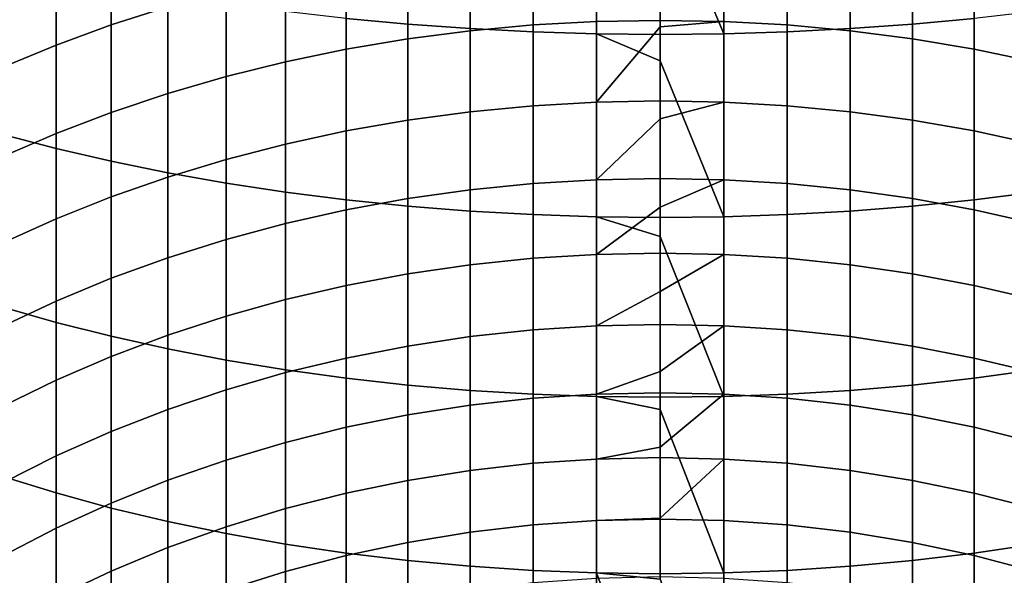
# Model space of a CAD drawing. Header units: metres. Extents: x -82 to 82, y -314 to 27.
# Tile 23 of 256: x -7.22 to 3.88, y -282.47 to -276.21. Entities that reach past the tile are written whole.
import ezdxf

# ---------------------------------------------------------------- set-up
doc = ezdxf.new("R2010")
doc.units = ezdxf.units.M
doc.layers.add('solid_K_24_41_04_000C07', color=7, linetype='CONTINUOUS')

msp = doc.modelspace()

# ---------------------------------------------------------------- linework, layer by layer
at = {"layer": 'solid_K_24_41_04_000C07'}
for points in [[(-3.537345, -276.192444, 304.471954), (-2.842854, -276.257233, 304.635437), (-2.842854, -274.173584, 305.414795), (-3.537345, -274.115143, 305.248932)], [(-2.842854, -276.257233, 304.635437), (-2.13973, -276.307831, 304.763153), (-2.13973, -274.219208, 305.544342), (-2.842854, -274.173584, 305.414795)], [(2.13973, -276.307831, 304.763153), (2.842854, -276.257233, 304.635437), (2.842854, -274.173584, 305.414795), (2.13973, -274.219208, 305.544342)], [(2.842854, -276.257233, 304.635437), (3.537345, -276.192444, 304.471954), (3.537345, -274.115143, 305.248932), (2.842854, -274.173584, 305.414795)], [(-2.13973, -276.307831, 304.763153), (-1.430107, -276.344055, 304.854614), (-1.430107, -274.251892, 305.637177), (-2.13973, -274.219208, 305.544342)], [(-1.430107, -276.344055, 304.854614), (-0.716141, -276.365845, 304.909637), (-0.716141, -274.271545, 305.692963), (-1.430107, -274.251892, 305.637177)], [(-0.716141, -276.365845, 304.909637), (0, -276.373138, 304.927979), (0, -274.657043, 305.57666), (-0.716141, -274.271545, 305.692963)], [(0.716141, -274.271545, 305.692963), (0, -274.278107, 305.711578), (0, -274.657043, 305.57666), (0.716141, -276.365845, 304.909637)], [(0.716141, -276.365845, 304.909637), (1.430107, -276.344055, 304.854614), (1.430107, -274.251892, 305.637177), (0.716141, -274.271545, 305.692963)], [(1.430107, -276.344055, 304.854614), (2.13973, -276.307831, 304.763153), (2.13973, -274.219208, 305.544342), (1.430107, -274.251892, 305.637177)], [(0.716141, -276.365845, 304.909637), (0, -274.657043, 305.57666), (0, -276.373138, 304.927979)], [(-5.548094, -276.061646, 276.734131), (-6.187316, -276.26651, 276.984467), (-6.187316, -275.248993, 277.78476), (-5.548094, -275.053955, 277.526703)], [(-6.187316, -276.26651, 276.984467), (-6.807748, -276.493317, 277.261719), (-6.807748, -275.464966, 278.070526), (-6.187316, -275.248993, 277.78476)], [(0, -276.214172, 274.972076), (-0.716141, -276.227234, 274.986847), (-0.716141, -275.286804, 275.787109), (0, -275.274292, 275.77182)], [(0.716141, -276.227234, 274.986847), (0, -276.214172, 274.972076), (0, -275.274292, 275.77182), (0.716141, -275.286804, 275.787109)], [(-2.13973, -276.331635, 275.104858), (-2.842854, -276.422638, 275.207733), (-2.842854, -275.473541, 276.01535), (-2.13973, -275.386566, 275.909058)], [(-1.430107, -276.266449, 275.031158), (-2.13973, -276.331635, 275.104858), (-2.13973, -275.386566, 275.909058), (-1.430107, -275.324249, 275.832886)], [(-0.716141, -276.227234, 274.986847), (-1.430107, -276.266449, 275.031158), (-1.430107, -275.324249, 275.832886), (-0.716141, -275.286804, 275.787109)], [(1.430107, -276.266449, 275.031158), (0.716141, -276.227234, 274.986847), (0.716141, -275.286804, 275.787109), (1.430107, -275.324249, 275.832886)], [(2.13973, -276.331635, 275.104858), (1.430107, -276.266449, 275.031158), (1.430107, -275.324249, 275.832886), (2.13973, -275.386566, 275.909058)], [(2.842854, -276.422638, 275.207733), (2.13973, -276.331635, 275.104858), (2.13973, -275.386566, 275.909058), (2.842854, -275.473541, 276.01535)], [(-6.807748, -276.493317, 277.261719), (-7.407505, -276.741455, 277.564972), (-7.407505, -275.701233, 278.383148), (-6.807748, -275.464966, 278.070526)], [(-2.842854, -276.422638, 275.207733), (-3.537345, -276.539185, 275.339447), (-3.537345, -275.5849, 276.151459), (-2.842854, -275.473541, 276.01535)], [(3.537345, -276.539185, 275.339447), (2.842854, -276.422638, 275.207733), (2.842854, -275.473541, 276.01535), (3.537345, -275.5849, 276.151459)], [(-7.407505, -277.50058, 301.944672), (-6.807748, -277.658844, 302.303131), (-6.807748, -275.664093, 303.138275), (-7.407505, -275.519745, 302.773987)], [(-3.537345, -276.539185, 275.339447), (-4.221093, -276.680908, 275.499634), (-4.221093, -275.720337, 276.316986), (-3.537345, -275.5849, 276.151459)], [(4.221093, -276.680908, 275.499634), (3.537345, -276.539185, 275.339447), (3.537345, -275.5849, 276.151459), (4.221093, -275.720337, 276.316986)], [(-6.807748, -277.658844, 302.303131), (-6.187316, -277.803528, 302.630829), (-6.187316, -275.796021, 303.471283), (-6.807748, -275.664093, 303.138275)], [(-4.221093, -276.680908, 275.499634), (-4.892022, -276.847351, 275.687744), (-4.892022, -275.879425, 276.511383), (-4.221093, -275.720337, 276.316986)], [(-6.187316, -277.803528, 302.630829), (-5.548094, -277.934204, 302.926727), (-5.548094, -275.915161, 303.772034), (-6.187316, -275.796021, 303.471283)], [(-4.892022, -276.847351, 275.687744), (-5.548094, -277.038025, 275.90329), (-5.548094, -276.061646, 276.734131), (-4.892022, -275.879425, 276.511383)], [(-5.548094, -277.934204, 302.926727), (-4.892022, -278.050415, 303.190002), (-4.892022, -276.021179, 304.039581), (-5.548094, -275.915161, 303.772034)], [(-4.892022, -278.050415, 303.190002), (-4.221093, -278.151886, 303.4198), (-4.221093, -276.113678, 304.273132), (-4.892022, -276.021179, 304.039581)], [(-5.548094, -277.038025, 275.90329), (-6.187316, -277.25238, 276.145569), (-6.187316, -276.26651, 276.984467), (-5.548094, -276.061646, 276.734131)], [(-4.221093, -278.151886, 303.4198), (-3.537345, -278.238251, 303.615448), (-3.537345, -276.192444, 304.471954), (-4.221093, -276.113678, 304.273132)], [(3.537345, -278.238251, 303.615448), (4.221093, -278.151886, 303.4198), (4.221093, -276.113678, 304.273132), (3.537345, -276.192444, 304.471954)], [(-6.187316, -277.25238, 276.145569), (-6.807748, -277.489746, 276.413849), (-6.807748, -276.493317, 277.261719), (-6.187316, -276.26651, 276.984467)], [(-3.537345, -278.238251, 303.615448), (-2.842854, -278.309296, 303.776337), (-2.842854, -276.257233, 304.635437), (-3.537345, -276.192444, 304.471954)], [(-2.842854, -278.309296, 303.776337), (-2.13973, -278.364777, 303.901978), (-2.13973, -276.307831, 304.763153), (-2.842854, -276.257233, 304.635437)], [(-1.430107, -277.177002, 274.193695), (-2.13973, -277.244995, 274.264832), (-2.13973, -276.331635, 275.104858), (-1.430107, -276.266449, 275.031158)], [(-0.716141, -277.136139, 274.15094), (-1.430107, -277.177002, 274.193695), (-1.430107, -276.266449, 275.031158), (-0.716141, -276.227234, 274.986847)], [(0, -276.286743, 274.907684), (-0.716141, -277.136139, 274.15094), (-0.716141, -276.227234, 274.986847), (0, -276.214172, 274.972076)], [(0.716141, -276.227234, 274.986847), (0, -276.286743, 274.907684), (0, -276.214172, 274.972076)], [(0.716141, -277.136139, 274.15094), (0, -277.122498, 274.136658), (0, -276.286743, 274.907684), (0.716141, -276.227234, 274.986847)], [(1.430107, -277.177002, 274.193695), (0.716141, -277.136139, 274.15094), (0.716141, -276.227234, 274.986847), (1.430107, -276.266449, 275.031158)], [(2.13973, -277.244995, 274.264832), (1.430107, -277.177002, 274.193695), (1.430107, -276.266449, 275.031158), (2.13973, -276.331635, 275.104858)], [(2.13973, -278.364777, 303.901978), (2.842854, -278.309296, 303.776337), (2.842854, -276.257233, 304.635437), (2.13973, -276.307831, 304.763153)], [(2.842854, -278.309296, 303.776337), (3.537345, -278.238251, 303.615448), (3.537345, -276.192444, 304.471954), (2.842854, -276.257233, 304.635437)], [(-2.13973, -277.244995, 274.264832), (-2.842854, -277.339905, 274.364105), (-2.842854, -276.422638, 275.207733), (-2.13973, -276.331635, 275.104858)], [(-2.13973, -278.364777, 303.901978), (-1.430107, -278.40451, 303.992004), (-1.430107, -276.344055, 304.854614), (-2.13973, -276.307831, 304.763153)], [(-1.430107, -278.40451, 303.992004), (-0.716141, -278.428406, 304.046112), (-0.716141, -276.365845, 304.909637), (-1.430107, -276.344055, 304.854614)], [(0, -276.286743, 274.907684), (0, -277.122498, 274.136658), (-0.716141, -277.136139, 274.15094)], [(0, -276.669128, 304.809753), (0, -276.373138, 304.927979), (-0.716141, -276.365845, 304.909637)], [(-0.716141, -278.428406, 304.046112), (0, -278.436371, 304.064178), (0, -276.669128, 304.809753), (-0.716141, -276.365845, 304.909637)], [(0.716141, -276.365845, 304.909637), (0, -276.373138, 304.927979), (0, -276.669128, 304.809753), (0.716141, -278.428406, 304.046112)], [(0.716141, -278.428406, 304.046112), (1.430107, -278.40451, 303.992004), (1.430107, -276.344055, 304.854614), (0.716141, -276.365845, 304.909637)], [(1.430107, -278.40451, 303.992004), (2.13973, -278.364777, 303.901978), (2.13973, -276.307831, 304.763153), (1.430107, -276.344055, 304.854614)], [(2.842854, -277.339905, 274.364105), (2.13973, -277.244995, 274.264832), (2.13973, -276.331635, 275.104858), (2.842854, -276.422638, 275.207733)], [(-6.807748, -277.489746, 276.413849), (-7.407505, -277.74939, 276.707306), (-7.407505, -276.741455, 277.564972), (-6.807748, -276.493317, 277.261719)], [(-2.842854, -277.339905, 274.364105), (-3.537345, -277.461426, 274.491241), (-3.537345, -276.539185, 275.339447), (-2.842854, -276.422638, 275.207733)], [(3.537345, -277.461426, 274.491241), (2.842854, -277.339905, 274.364105), (2.842854, -276.422638, 275.207733), (3.537345, -276.539185, 275.339447)], [(-3.537345, -277.461426, 274.491241), (-4.221093, -277.609222, 274.645844), (-4.221093, -276.680908, 275.499634), (-3.537345, -276.539185, 275.339447)], [(4.221093, -277.609222, 274.645844), (3.537345, -277.461426, 274.491241), (3.537345, -276.539185, 275.339447), (4.221093, -276.680908, 275.499634)], [(-4.221093, -277.609222, 274.645844), (-4.892022, -277.782806, 274.827423), (-4.892022, -276.847351, 275.687744), (-4.221093, -276.680908, 275.499634)], [(0.716141, -278.428406, 304.046112), (0, -276.669128, 304.809753), (0, -278.436371, 304.064178)], [(-4.892022, -277.782806, 274.827423), (-5.548094, -277.981659, 275.035431), (-5.548094, -277.038025, 275.90329), (-4.892022, -276.847351, 275.687744)], [(-5.548094, -277.981659, 275.035431), (-6.187316, -278.2052, 275.269257), (-6.187316, -277.25238, 276.145569), (-5.548094, -277.038025, 275.90329)], [(-0.716141, -278.012115, 273.280609), (-1.430107, -278.054626, 273.321747), (-1.430107, -277.177002, 274.193695), (-0.716141, -277.136139, 274.15094)], [(0, -277.326477, 273.939941), (-0.716141, -278.012115, 273.280609), (-0.716141, -277.136139, 274.15094), (0, -277.122498, 274.136658)], [(0.716141, -277.136139, 274.15094), (0, -277.326477, 273.939941), (0, -277.122498, 274.136658)], [(0.716141, -278.012115, 273.280609), (0, -277.997925, 273.266876), (0, -277.326477, 273.939941), (0.716141, -277.136139, 274.15094)], [(1.430107, -278.054626, 273.321747), (0.716141, -278.012115, 273.280609), (0.716141, -277.136139, 274.15094), (1.430107, -277.177002, 274.193695)], [(-6.187316, -278.2052, 275.269257), (-6.807748, -278.452698, 275.528198), (-6.807748, -277.489746, 276.413849), (-6.187316, -277.25238, 276.145569)], [(-2.13973, -278.125305, 273.390198), (-2.842854, -278.223969, 273.485748), (-2.842854, -277.339905, 274.364105), (-2.13973, -277.244995, 274.264832)], [(-1.430107, -278.054626, 273.321747), (-2.13973, -278.125305, 273.390198), (-2.13973, -277.244995, 274.264832), (-1.430107, -277.177002, 274.193695)], [(2.13973, -278.125305, 273.390198), (1.430107, -278.054626, 273.321747), (1.430107, -277.177002, 274.193695), (2.13973, -277.244995, 274.264832)], [(2.842854, -278.223969, 273.485748), (2.13973, -278.125305, 273.390198), (2.13973, -277.244995, 274.264832), (2.842854, -277.339905, 274.364105)], [(-2.842854, -278.223969, 273.485748), (-3.537345, -278.350311, 273.608093), (-3.537345, -277.461426, 274.491241), (-2.842854, -277.339905, 274.364105)], [(0, -277.326477, 273.939941), (0, -277.997925, 273.266876), (-0.716141, -278.012115, 273.280609)], [(3.537345, -278.350311, 273.608093), (2.842854, -278.223969, 273.485748), (2.842854, -277.339905, 274.364105), (3.537345, -277.461426, 274.491241)], [(-6.807748, -278.452698, 275.528198), (-7.407505, -278.72348, 275.811432), (-7.407505, -277.74939, 276.707306), (-6.807748, -277.489746, 276.413849)], [(-7.407505, -279.447968, 301.039612), (-6.807748, -279.619934, 301.391693), (-6.807748, -277.658844, 302.303131), (-7.407505, -277.50058, 301.944672)], [(-3.537345, -278.350311, 273.608093), (-4.221093, -278.503937, 273.756866), (-4.221093, -277.609222, 274.645844), (-3.537345, -277.461426, 274.491241)], [(4.221093, -278.503937, 273.756866), (3.537345, -278.350311, 273.608093), (3.537345, -277.461426, 274.491241), (4.221093, -277.609222, 274.645844)], [(-4.221093, -278.503937, 273.756866), (-4.892022, -278.684387, 273.931641), (-4.892022, -277.782806, 274.827423), (-4.221093, -277.609222, 274.645844)], [(-6.807748, -279.619934, 301.391693), (-6.187316, -279.777161, 301.713562), (-6.187316, -277.803528, 302.630829), (-6.807748, -277.658844, 302.303131)], [(-6.187316, -279.777161, 301.713562), (-5.548094, -279.919128, 302.004242), (-5.548094, -277.934204, 302.926727), (-6.187316, -277.803528, 302.630829)], [(-4.892022, -278.684387, 273.931641), (-5.548094, -278.891113, 274.131836), (-5.548094, -277.981659, 275.035431), (-4.892022, -277.782806, 274.827423)], [(-5.548094, -279.919128, 302.004242), (-4.892022, -280.04541, 302.262817), (-4.892022, -278.050415, 303.190002), (-5.548094, -277.934204, 302.926727)], [(-5.548094, -278.891113, 274.131836), (-6.187316, -279.123505, 274.356873), (-6.187316, -278.2052, 275.269257), (-5.548094, -277.981659, 275.035431)], [(-4.892022, -280.04541, 302.262817), (-4.221093, -280.15567, 302.488525), (-4.221093, -278.151886, 303.4198), (-4.892022, -278.050415, 303.190002)], [(-1.430107, -278.897949, 272.416626), (-2.13973, -278.971222, 272.4823), (-2.13973, -278.125305, 273.390198), (-1.430107, -278.054626, 273.321747)], [(-0.716141, -278.853882, 272.377136), (-1.430107, -278.897949, 272.416626), (-1.430107, -278.054626, 273.321747), (-0.716141, -278.012115, 273.280609)], [(0, -278.322266, 272.927002), (-0.716141, -278.853882, 272.377136), (-0.716141, -278.012115, 273.280609), (0, -277.997925, 273.266876)], [(0.716141, -278.012115, 273.280609), (0, -278.322266, 272.927002), (0, -277.997925, 273.266876)], [(0.716141, -278.853882, 272.377136), (0, -278.839203, 272.363953), (0, -278.322266, 272.927002), (0.716141, -278.012115, 273.280609)], [(1.430107, -278.897949, 272.416626), (0.716141, -278.853882, 272.377136), (0.716141, -278.012115, 273.280609), (1.430107, -278.054626, 273.321747)], [(2.13973, -278.971222, 272.4823), (1.430107, -278.897949, 272.416626), (1.430107, -278.054626, 273.321747), (2.13973, -278.125305, 273.390198)], [(-4.221093, -280.15567, 302.488525), (-3.537345, -280.249512, 302.680695), (-3.537345, -278.238251, 303.615448), (-4.221093, -278.151886, 303.4198)], [(-2.13973, -278.971222, 272.4823), (-2.842854, -279.073486, 272.573975), (-2.842854, -278.223969, 273.485748), (-2.13973, -278.125305, 273.390198)], [(2.842854, -279.073486, 272.573975), (2.13973, -278.971222, 272.4823), (2.13973, -278.125305, 273.390198), (2.842854, -278.223969, 273.485748)], [(3.537345, -280.249512, 302.680695), (4.221093, -280.15567, 302.488525), (4.221093, -278.151886, 303.4198), (3.537345, -278.238251, 303.615448)], [(-6.187316, -279.123505, 274.356873), (-6.807748, -279.380829, 274.606049), (-6.807748, -278.452698, 275.528198), (-6.187316, -278.2052, 275.269257)], [(-2.842854, -279.073486, 272.573975), (-3.537345, -279.204468, 272.691345), (-3.537345, -278.350311, 273.608093), (-2.842854, -278.223969, 273.485748)], [(-3.537345, -280.249512, 302.680695), (-2.842854, -280.326691, 302.838715), (-2.842854, -278.309296, 303.776337), (-3.537345, -278.238251, 303.615448)], [(3.537345, -279.204468, 272.691345), (2.842854, -279.073486, 272.573975), (2.842854, -278.223969, 273.485748), (3.537345, -278.350311, 273.608093)], [(2.842854, -280.326691, 302.838715), (3.537345, -280.249512, 302.680695), (3.537345, -278.238251, 303.615448), (2.842854, -278.309296, 303.776337)], [(-3.537345, -279.204468, 272.691345), (-4.221093, -279.363708, 272.834106), (-4.221093, -278.503937, 273.756866), (-3.537345, -278.350311, 273.608093)], [(-2.842854, -280.326691, 302.838715), (-2.13973, -280.386963, 302.962128), (-2.13973, -278.364777, 303.901978), (-2.842854, -278.309296, 303.776337)], [(-2.13973, -280.386963, 302.962128), (-1.430107, -280.430176, 303.050537), (-1.430107, -278.40451, 303.992004), (-2.13973, -278.364777, 303.901978)], [(0, -278.322266, 272.927002), (0, -278.839203, 272.363953), (-0.716141, -278.853882, 272.377136)], [(1.430107, -280.430176, 303.050537), (2.13973, -280.386963, 302.962128), (2.13973, -278.364777, 303.901978), (1.430107, -278.40451, 303.992004)], [(2.13973, -280.386963, 302.962128), (2.842854, -280.326691, 302.838715), (2.842854, -278.309296, 303.776337), (2.13973, -278.364777, 303.901978)], [(4.221093, -279.363708, 272.834106), (3.537345, -279.204468, 272.691345), (3.537345, -278.350311, 273.608093), (4.221093, -278.503937, 273.756866)], [(-6.807748, -279.380829, 274.606049), (-7.407505, -279.662292, 274.878662), (-7.407505, -278.72348, 275.811432), (-6.807748, -278.452698, 275.528198)], [(-1.430107, -280.430176, 303.050537), (-0.716141, -280.456116, 303.103699), (-0.716141, -278.428406, 304.046112), (-1.430107, -278.40451, 303.992004)], [(0, -278.651398, 303.968719), (0, -278.436371, 304.064178), (-0.716141, -278.428406, 304.046112)], [(-0.716141, -280.456116, 303.103699), (0, -280.464783, 303.12146), (0, -278.651398, 303.968719), (-0.716141, -278.428406, 304.046112)], [(0.716141, -278.428406, 304.046112), (0, -278.436371, 304.064178), (0, -278.651398, 303.968719), (0.716141, -280.456116, 303.103699)], [(0.716141, -280.456116, 303.103699), (1.430107, -280.430176, 303.050537), (1.430107, -278.40451, 303.992004), (0.716141, -278.428406, 304.046112)], [(-4.221093, -279.363708, 272.834106), (-4.892022, -279.550751, 273.00177), (-4.892022, -278.684387, 273.931641), (-4.221093, -278.503937, 273.756866)], [(-4.892022, -279.550751, 273.00177), (-5.548094, -279.765076, 273.193848), (-5.548094, -278.891113, 274.131836), (-4.892022, -278.684387, 273.931641)], [(0.716141, -280.456116, 303.103699), (0, -278.651398, 303.968719), (0, -280.464783, 303.12146)], [(-5.548094, -279.765076, 273.193848), (-6.187316, -280.005951, 273.409729), (-6.187316, -279.123505, 274.356873), (-5.548094, -278.891113, 274.131836)], [(-1.430107, -279.70575, 271.479645), (-2.13973, -279.781494, 271.54245), (-2.13973, -278.971222, 272.4823), (-1.430107, -278.897949, 272.416626)], [(-0.716141, -279.660217, 271.441864), (-1.430107, -279.70575, 271.479645), (-1.430107, -278.897949, 272.416626), (-0.716141, -278.853882, 272.377136)], [(0, -279.272125, 271.87088), (-0.716141, -279.660217, 271.441864), (-0.716141, -278.853882, 272.377136), (0, -278.839203, 272.363953)], [(0.716141, -278.853882, 272.377136), (0, -279.272125, 271.87088), (0, -278.839203, 272.363953)], [(0.716141, -279.660217, 271.441864), (0, -279.64502, 271.429291), (0, -279.272125, 271.87088), (0.716141, -278.853882, 272.377136)], [(1.430107, -279.70575, 271.479645), (0.716141, -279.660217, 271.441864), (0.716141, -278.853882, 272.377136), (1.430107, -278.897949, 272.416626)], [(2.13973, -279.781494, 271.54245), (1.430107, -279.70575, 271.479645), (1.430107, -278.897949, 272.416626), (2.13973, -278.971222, 272.4823)], [(-2.13973, -279.781494, 271.54245), (-2.842854, -279.887238, 271.630096), (-2.842854, -279.073486, 272.573975), (-2.13973, -278.971222, 272.4823)], [(2.842854, -279.887238, 271.630096), (2.13973, -279.781494, 271.54245), (2.13973, -278.971222, 272.4823), (2.842854, -279.073486, 272.573975)], [(-6.187316, -280.005951, 273.409729), (-6.807748, -280.272675, 273.648834), (-6.807748, -279.380829, 274.606049), (-6.187316, -279.123505, 274.356873)], [(-2.842854, -279.887238, 271.630096), (-3.537345, -280.022614, 271.74234), (-3.537345, -279.204468, 272.691345), (-2.842854, -279.073486, 272.573975)], [(3.537345, -280.022614, 271.74234), (2.842854, -279.887238, 271.630096), (2.842854, -279.073486, 272.573975), (3.537345, -279.204468, 272.691345)], [(-3.537345, -280.022614, 271.74234), (-4.221093, -280.187256, 271.878845), (-4.221093, -279.363708, 272.834106), (-3.537345, -279.204468, 272.691345)], [(0, -279.272125, 271.87088), (0, -279.64502, 271.429291), (-0.716141, -279.660217, 271.441864)], [(4.221093, -280.187256, 271.878845), (3.537345, -280.022614, 271.74234), (3.537345, -279.204468, 272.691345), (4.221093, -279.363708, 272.834106)], [(-6.807748, -280.272675, 273.648834), (-7.407505, -280.564484, 273.91037), (-7.407505, -279.662292, 274.878662), (-6.807748, -279.380829, 274.606049)], [(-4.221093, -280.187256, 271.878845), (-4.892022, -280.380646, 272.039154), (-4.892022, -279.550751, 273.00177), (-4.221093, -279.363708, 272.834106)], [(-7.407505, -281.359009, 300.06012), (-6.807748, -281.544434, 300.405334), (-6.807748, -279.619934, 301.391693), (-7.407505, -279.447968, 301.039612)], [(-4.892022, -280.380646, 272.039154), (-5.548094, -280.602173, 272.222839), (-5.548094, -279.765076, 273.193848), (-4.892022, -279.550751, 273.00177)], [(-6.807748, -281.544434, 300.405334), (-6.187316, -281.713928, 300.720886), (-6.187316, -279.777161, 301.713562), (-6.807748, -279.619934, 301.391693)], [(-1.430107, -280.476807, 270.512207), (-2.13973, -280.554932, 270.572052), (-2.13973, -279.781494, 271.54245), (-1.430107, -279.70575, 271.479645)], [(-0.716141, -280.42984, 270.476227), (-1.430107, -280.476807, 270.512207), (-1.430107, -279.70575, 271.479645), (-0.716141, -279.660217, 271.441864)], [(0, -280.174164, 270.773621), (-0.716141, -280.42984, 270.476227), (-0.716141, -279.660217, 271.441864), (0, -279.64502, 271.429291)], [(0.716141, -279.660217, 271.441864), (0, -280.174164, 270.773621), (0, -279.64502, 271.429291)], [(0.716141, -280.42984, 270.476227), (0, -280.414185, 270.464233), (0, -280.174164, 270.773621), (0.716141, -279.660217, 271.441864)], [(1.430107, -280.476807, 270.512207), (0.716141, -280.42984, 270.476227), (0.716141, -279.660217, 271.441864), (1.430107, -279.70575, 271.479645)], [(2.13973, -280.554932, 270.572052), (1.430107, -280.476807, 270.512207), (1.430107, -279.70575, 271.479645), (2.13973, -279.781494, 271.54245)], [(-5.548094, -280.602173, 272.222839), (-6.187316, -280.851227, 272.429291), (-6.187316, -280.005951, 273.409729), (-5.548094, -279.765076, 273.193848)], [(-6.187316, -281.713928, 300.720886), (-5.548094, -281.867004, 301.005859), (-5.548094, -279.919128, 302.004242), (-6.187316, -279.777161, 301.713562)], [(-2.13973, -280.554932, 270.572052), (-2.842854, -280.663971, 270.655548), (-2.842854, -279.887238, 271.630096), (-2.13973, -279.781494, 271.54245)], [(2.842854, -280.663971, 270.655548), (2.13973, -280.554932, 270.572052), (2.13973, -279.781494, 271.54245), (2.842854, -279.887238, 271.630096)], [(-5.548094, -281.867004, 301.005859), (-4.892022, -282.003174, 301.259399), (-4.892022, -280.04541, 302.262817), (-5.548094, -279.919128, 302.004242)], [(-2.842854, -280.663971, 270.655548), (-3.537345, -280.803589, 270.762512), (-3.537345, -280.022614, 271.74234), (-2.842854, -279.887238, 271.630096)], [(3.537345, -280.803589, 270.762512), (2.842854, -280.663971, 270.655548), (2.842854, -279.887238, 271.630096), (3.537345, -280.022614, 271.74234)], [(-6.187316, -280.851227, 272.429291), (-6.807748, -281.126984, 272.657928), (-6.807748, -280.272675, 273.648834), (-6.187316, -280.005951, 273.409729)], [(-4.892022, -282.003174, 301.259399), (-4.221093, -282.12204, 301.480682), (-4.221093, -280.15567, 302.488525), (-4.892022, -280.04541, 302.262817)], [(-3.537345, -280.803589, 270.762512), (-4.221093, -280.973358, 270.892548), (-4.221093, -280.187256, 271.878845), (-3.537345, -280.022614, 271.74234)], [(4.221093, -280.973358, 270.892548), (3.537345, -280.803589, 270.762512), (3.537345, -280.022614, 271.74234), (4.221093, -280.187256, 271.878845)], [(-4.221093, -282.12204, 301.480682), (-3.537345, -282.223236, 301.669098), (-3.537345, -280.249512, 302.680695), (-4.221093, -280.15567, 302.488525)], [(3.537345, -282.223236, 301.669098), (4.221093, -282.12204, 301.480682), (4.221093, -280.15567, 302.488525), (3.537345, -280.249512, 302.680695)], [(-6.807748, -281.126984, 272.657928), (-7.407505, -281.428619, 272.90802), (-7.407505, -280.564484, 273.91037), (-6.807748, -280.272675, 273.648834)], [(-4.221093, -280.973358, 270.892548), (-4.892022, -281.172791, 271.045288), (-4.892022, -280.380646, 272.039154), (-4.221093, -280.187256, 271.878845)], [(-3.537345, -282.223236, 301.669098), (-2.842854, -282.306458, 301.824036), (-2.842854, -280.326691, 302.838715), (-3.537345, -280.249512, 302.680695)], [(0, -280.174164, 270.773621), (0, -280.414185, 270.464233), (-0.716141, -280.42984, 270.476227)], [(2.842854, -282.306458, 301.824036), (3.537345, -282.223236, 301.669098), (3.537345, -280.249512, 302.680695), (2.842854, -280.326691, 302.838715)], [(-4.892022, -281.172791, 271.045288), (-5.548094, -281.401245, 271.220276), (-5.548094, -280.602173, 272.222839), (-4.892022, -280.380646, 272.039154)], [(-2.842854, -282.306458, 301.824036), (-2.13973, -282.371429, 301.945007), (-2.13973, -280.386963, 302.962128), (-2.842854, -280.326691, 302.838715)], [(-2.13973, -282.371429, 301.945007), (-1.430107, -282.417999, 302.031708), (-1.430107, -280.430176, 303.050537), (-2.13973, -280.386963, 302.962128)], [(1.430107, -282.417999, 302.031708), (2.13973, -282.371429, 301.945007), (2.13973, -280.386963, 302.962128), (1.430107, -280.430176, 303.050537)], [(2.13973, -282.371429, 301.945007), (2.842854, -282.306458, 301.824036), (2.842854, -280.326691, 302.838715), (2.13973, -280.386963, 302.962128)], [(-1.430107, -281.210022, 269.515747), (-2.13973, -281.290375, 269.57254), (-2.13973, -280.554932, 270.572052), (-1.430107, -280.476807, 270.512207)], [(-0.716141, -281.161713, 269.481628), (-1.430107, -281.210022, 269.515747), (-1.430107, -280.476807, 270.512207), (-0.716141, -280.42984, 270.476227)], [(-1.430107, -282.417999, 302.031708), (-0.716141, -282.446014, 302.083832), (-0.716141, -280.456116, 303.103699), (-1.430107, -280.430176, 303.050537)], [(0, -281.026642, 269.637451), (-0.716141, -281.161713, 269.481628), (-0.716141, -280.42984, 270.476227), (0, -280.414185, 270.464233)], [(0, -280.601074, 303.054657), (0, -280.464783, 303.12146), (-0.716141, -280.456116, 303.103699)], [(-0.716141, -282.446014, 302.083832), (0, -282.455353, 302.101227), (0, -280.601074, 303.054657), (-0.716141, -280.456116, 303.103699)], [(0.716141, -280.42984, 270.476227), (0, -281.026642, 269.637451), (0, -280.414185, 270.464233)], [(0.716141, -281.161713, 269.481628), (0, -281.145569, 269.470245), (0, -281.026642, 269.637451), (0.716141, -280.42984, 270.476227)], [(0.716141, -280.456116, 303.103699), (0, -280.464783, 303.12146), (0, -280.601074, 303.054657), (0.716141, -282.446014, 302.083832)], [(1.430107, -281.210022, 269.515747), (0.716141, -281.161713, 269.481628), (0.716141, -280.42984, 270.476227), (1.430107, -280.476807, 270.512207)], [(0.716141, -282.446014, 302.083832), (1.430107, -282.417999, 302.031708), (1.430107, -280.430176, 303.050537), (0.716141, -280.456116, 303.103699)], [(2.13973, -281.290375, 269.57254), (1.430107, -281.210022, 269.515747), (1.430107, -280.476807, 270.512207), (2.13973, -280.554932, 270.572052)], [(-5.548094, -281.401245, 271.220276), (-6.187316, -281.658051, 271.416992), (-6.187316, -280.851227, 272.429291), (-5.548094, -280.602173, 272.222839)], [(-2.13973, -281.290375, 269.57254), (-2.842854, -281.402557, 269.651794), (-2.842854, -280.663971, 270.655548), (-2.13973, -280.554932, 270.572052)], [(0.716141, -282.446014, 302.083832), (0, -280.601074, 303.054657), (0, -282.455353, 302.101227)], [(2.842854, -281.402557, 269.651794), (2.13973, -281.290375, 269.57254), (2.13973, -280.554932, 270.572052), (2.842854, -280.663971, 270.655548)], [(-2.842854, -281.402557, 269.651794), (-3.537345, -281.546204, 269.753265), (-3.537345, -280.803589, 270.762512), (-2.842854, -280.663971, 270.655548)], [(3.537345, -281.546204, 269.753265), (2.842854, -281.402557, 269.651794), (2.842854, -280.663971, 270.655548), (3.537345, -280.803589, 270.762512)], [(-3.537345, -281.546204, 269.753265), (-4.221093, -281.720856, 269.876678), (-4.221093, -280.973358, 270.892548), (-3.537345, -280.803589, 270.762512)], [(4.221093, -281.720856, 269.876678), (3.537345, -281.546204, 269.753265), (3.537345, -280.803589, 270.762512), (4.221093, -280.973358, 270.892548)], [(-6.187316, -281.658051, 271.416992), (-6.807748, -281.942413, 271.634827), (-6.807748, -281.126984, 272.657928), (-6.187316, -280.851227, 272.429291)], [(-4.221093, -281.720856, 269.876678), (-4.892022, -281.926025, 270.021606), (-4.892022, -281.172791, 271.045288), (-4.221093, -280.973358, 270.892548)], [(0, -281.026642, 269.637451), (0, -281.145569, 269.470245), (-0.716141, -281.161713, 269.481628)], [(-6.807748, -281.942413, 271.634827), (-7.407505, -282.25351, 271.873077), (-7.407505, -281.428619, 272.90802), (-6.807748, -281.126984, 272.657928)], [(-0.716141, -281.854645, 268.459534), (-1.430107, -281.904236, 268.491791), (-1.430107, -281.210022, 269.515747), (-0.716141, -281.161713, 269.481628)], [(0, -281.82785, 268.464539), (-0.716141, -281.854645, 268.459534), (-0.716141, -281.161713, 269.481628), (0, -281.145569, 269.470245)], [(0.716141, -281.161713, 269.481628), (0, -281.82785, 268.464539), (0, -281.145569, 269.470245)], [(0.716141, -281.854645, 268.459534), (0, -281.838104, 268.448761), (0, -281.82785, 268.464539), (0.716141, -281.161713, 269.481628)], [(1.430107, -281.904236, 268.491791), (0.716141, -281.854645, 268.459534), (0.716141, -281.161713, 269.481628), (1.430107, -281.210022, 269.515747)], [(-4.892022, -281.926025, 270.021606), (-5.548094, -282.161072, 270.187683), (-5.548094, -281.401245, 271.220276), (-4.892022, -281.172791, 271.045288)], [(-1.430107, -281.904236, 268.491791), (-2.13973, -281.986755, 268.54541), (-2.13973, -281.290375, 269.57254), (-1.430107, -281.210022, 269.515747)], [(2.13973, -281.986755, 268.54541), (1.430107, -281.904236, 268.491791), (1.430107, -281.210022, 269.515747), (2.13973, -281.290375, 269.57254)], [(-7.407505, -283.230865, 299.00769), (-6.807748, -283.429443, 299.34549), (-6.807748, -281.544434, 300.405334), (-7.407505, -281.359009, 300.06012)], [(-2.13973, -281.986755, 268.54541), (-2.842854, -282.101898, 268.6203), (-2.842854, -281.402557, 269.651794), (-2.13973, -281.290375, 269.57254)], [(2.842854, -282.101898, 268.6203), (2.13973, -281.986755, 268.54541), (2.13973, -281.290375, 269.57254), (2.842854, -281.402557, 269.651794)], [(-5.548094, -282.161072, 270.187683), (-6.187316, -282.425262, 270.374329), (-6.187316, -281.658051, 271.416992), (-5.548094, -281.401245, 271.220276)], [(-2.842854, -282.101898, 268.6203), (-3.537345, -282.249329, 268.716156), (-3.537345, -281.546204, 269.753265), (-2.842854, -281.402557, 269.651794)], [(3.537345, -282.249329, 268.716156), (2.842854, -282.101898, 268.6203), (2.842854, -281.402557, 269.651794), (3.537345, -281.546204, 269.753265)], [(-6.807748, -283.429443, 299.34549), (-6.187316, -283.610992, 299.654297), (-6.187316, -281.713928, 300.720886), (-6.807748, -281.544434, 300.405334)], [(-3.537345, -282.249329, 268.716156), (-4.221093, -282.428619, 268.832733), (-4.221093, -281.720856, 269.876678), (-3.537345, -281.546204, 269.753265)], [(4.221093, -282.428619, 268.832733), (3.537345, -282.249329, 268.716156), (3.537345, -281.546204, 269.753265), (4.221093, -281.720856, 269.876678)], [(-6.187316, -282.425262, 270.374329), (-6.807748, -282.717834, 270.581024), (-6.807748, -281.942413, 271.634827), (-6.187316, -281.658051, 271.416992)], [(-6.187316, -283.610992, 299.654297), (-5.548094, -283.774933, 299.933136), (-5.548094, -281.867004, 301.005859), (-6.187316, -281.713928, 300.720886)], [(-4.221093, -282.428619, 268.832733), (-4.892022, -282.639221, 268.969666), (-4.892022, -281.926025, 270.021606), (-4.221093, -281.720856, 269.876678)], [(0, -281.82785, 268.464539), (0, -281.838104, 268.448761), (-0.716141, -281.854645, 268.459534)], [(-5.548094, -283.774933, 299.933136), (-4.892022, -283.920776, 300.181244), (-4.892022, -282.003174, 301.259399), (-5.548094, -281.867004, 301.005859)], [(-4.892022, -282.639221, 268.969666), (-5.548094, -282.880493, 269.126526), (-5.548094, -282.161072, 270.187683), (-4.892022, -281.926025, 270.021606)], [(-1.430107, -282.558472, 267.441803), (-2.13973, -282.642975, 267.492218), (-2.13973, -281.986755, 268.54541), (-1.430107, -281.904236, 268.491791)], [(-0.716141, -282.50769, 267.411499), (-1.430107, -282.558472, 267.441803), (-1.430107, -281.904236, 268.491791), (-0.716141, -281.854645, 268.459534)], [(0, -282.490723, 267.401367), (-0.716141, -282.50769, 267.411499), (-0.716141, -281.854645, 268.459534), (0, -281.838104, 268.448761)], [(0.716141, -282.50769, 267.411499), (0, -282.490723, 267.401367), (0, -281.838104, 268.448761), (0.716141, -281.854645, 268.459534)], [(1.430107, -282.558472, 267.441803), (0.716141, -282.50769, 267.411499), (0.716141, -281.854645, 268.459534), (1.430107, -281.904236, 268.491791)], [(2.13973, -282.642975, 267.492218), (1.430107, -282.558472, 267.441803), (1.430107, -281.904236, 268.491791), (2.13973, -281.986755, 268.54541)], [(-6.807748, -282.717834, 270.581024), (-7.407505, -283.037842, 270.807129), (-7.407505, -282.25351, 271.873077), (-6.807748, -281.942413, 271.634827)], [(-4.892022, -283.920776, 300.181244), (-4.221093, -284.048096, 300.397797), (-4.221093, -282.12204, 301.480682), (-4.892022, -282.003174, 301.259399)], [(-2.13973, -282.642975, 267.492218), (-2.842854, -282.760925, 267.562592), (-2.842854, -282.101898, 268.6203), (-2.13973, -281.986755, 268.54541)], [(2.842854, -282.760925, 267.562592), (2.13973, -282.642975, 267.492218), (2.13973, -281.986755, 268.54541), (2.842854, -282.101898, 268.6203)], [(-5.548094, -282.880493, 269.126526), (-6.187316, -283.151703, 269.302856), (-6.187316, -282.425262, 270.374329), (-5.548094, -282.161072, 270.187683)], [(-4.221093, -284.048096, 300.397797), (-3.537345, -284.156464, 300.582153), (-3.537345, -282.223236, 301.669098), (-4.221093, -282.12204, 301.480682)], [(-2.842854, -282.760925, 267.562592), (-3.537345, -282.911957, 267.65271), (-3.537345, -282.249329, 268.716156), (-2.842854, -282.101898, 268.6203)], [(3.537345, -282.911957, 267.65271), (2.842854, -282.760925, 267.562592), (2.842854, -282.101898, 268.6203), (3.537345, -282.249329, 268.716156)], [(3.537345, -284.156464, 300.582153), (4.221093, -284.048096, 300.397797), (4.221093, -282.12204, 301.480682), (3.537345, -282.223236, 301.669098)], [(-3.537345, -282.911957, 267.65271), (-4.221093, -283.095612, 267.762268), (-4.221093, -282.428619, 268.832733), (-3.537345, -282.249329, 268.716156)], [(-3.537345, -284.156464, 300.582153), (-2.842854, -284.245605, 300.733765), (-2.842854, -282.306458, 301.824036), (-3.537345, -282.223236, 301.669098)], [(2.842854, -284.245605, 300.733765), (3.537345, -284.156464, 300.582153), (3.537345, -282.223236, 301.669098), (2.842854, -282.306458, 301.824036)], [(4.221093, -283.095612, 267.762268), (3.537345, -282.911957, 267.65271), (3.537345, -282.249329, 268.716156), (4.221093, -282.428619, 268.832733)], [(-2.842854, -284.245605, 300.733765), (-2.13973, -284.315216, 300.852142), (-2.13973, -282.371429, 301.945007), (-2.842854, -282.306458, 301.824036)], [(-2.13973, -284.315216, 300.852142), (-1.430107, -284.365082, 300.936981), (-1.430107, -282.417999, 302.031708), (-2.13973, -282.371429, 301.945007)], [(1.430107, -284.365082, 300.936981), (2.13973, -284.315216, 300.852142), (2.13973, -282.371429, 301.945007), (1.430107, -282.417999, 302.031708)], [(2.13973, -284.315216, 300.852142), (2.842854, -284.245605, 300.733765), (2.842854, -282.306458, 301.824036), (2.13973, -282.371429, 301.945007)], [(-6.187316, -283.151703, 269.302856), (-6.807748, -283.451996, 269.498108), (-6.807748, -282.717834, 270.581024), (-6.187316, -282.425262, 270.374329)], [(-4.221093, -283.095612, 267.762268), (-4.892022, -283.31134, 267.890991), (-4.892022, -282.639221, 268.969666), (-4.221093, -282.428619, 268.832733)], [(-1.430107, -284.365082, 300.936981), (-0.716141, -284.395081, 300.987976), (-0.716141, -282.446014, 302.083832), (-1.430107, -282.417999, 302.031708)], [(0, -282.515442, 302.068878), (0, -282.455353, 302.101227), (-0.716141, -282.446014, 302.083832)], [(0.716141, -284.395081, 300.987976), (0, -282.515442, 302.068878), (-0.716141, -282.446014, 302.083832), (0, -284.391937, 301.012726)], [(-0.716141, -284.395081, 300.987976), (0, -284.40509, 301.005005), (0, -284.391937, 301.012726), (-0.716141, -282.446014, 302.083832)], [(0.716141, -282.446014, 302.083832), (0, -282.455353, 302.101227), (0, -282.515442, 302.068878), (0.716141, -284.395081, 300.987976)], [(0.716141, -284.395081, 300.987976), (1.430107, -284.365082, 300.936981), (1.430107, -282.417999, 302.031708), (0.716141, -282.446014, 302.083832)]]:
    msp.add_3dface(points, dxfattribs=at)

doc.saveas('drawing.dxf')
